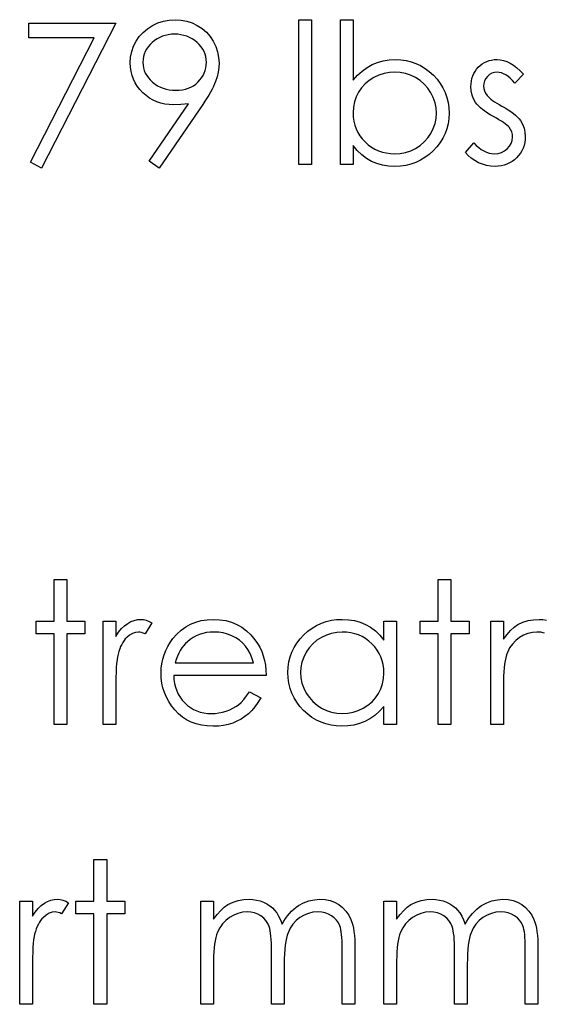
# Model space of a CAD drawing. Header units: inches. Extents: x 0.1 to 87.3, y 0.1 to 33.9.
# Tile 104 of 140: x 32.856 to 33.204, y 23.887 to 24.54. Entities that reach past the tile are written whole.
import ezdxf

# ---------------------------------------------------------------- set-up
doc = ezdxf.new("R2010")
doc.units = ezdxf.units.IN
doc.header["$MEASUREMENT"] = 0

msp = doc.modelspace()

# ---------------------------------------------------------------- linework, layer by layer
at = {"color": 7, "linetype": 'Continuous', "flags": 128}
for points in [[(32.94869, 24.441736), (32.941967, 24.446413), (32.941967, 24.446413), (32.968034, 24.484517), (32.968034, 24.484517), (32.963038, 24.483992), (32.958174, 24.483804), (32.958174, 24.483804), (32.955226, 24.483935), (32.952409, 24.484311), (32.949686, 24.484931), (32.947094, 24.485813), (32.944596, 24.48694), (32.94223, 24.488311), (32.939958, 24.489945), (32.937817, 24.491823), (32.935864, 24.493889), (32.934155, 24.496067), (32.932727, 24.498358), (32.931544, 24.500781), (32.930643, 24.503297), (32.929985, 24.505945), (32.929591, 24.508706), (32.92946, 24.511579), (32.92946, 24.511579), (32.929704, 24.515504), (32.930417, 24.519223), (32.931619, 24.522754), (32.933291, 24.526078), (32.935413, 24.529158), (32.937929, 24.531899), (32.940859, 24.534322), (32.944183, 24.536425), (32.94777, 24.538116), (32.951489, 24.539336), (32.955338, 24.54005), (32.959301, 24.540294), (32.959301, 24.540294), (32.963189, 24.54005), (32.966926, 24.539355), (32.970513, 24.538172), (32.97395, 24.536519), (32.977142, 24.534435), (32.979959, 24.531993), (32.982419, 24.529158), (32.984523, 24.525946), (32.986194, 24.522509), (32.987396, 24.518941), (32.98811, 24.515279), (32.988354, 24.511486), (32.988354, 24.511486), (32.988204, 24.508537), (32.987772, 24.505532), (32.98702, 24.502434), (32.985988, 24.499279), (32.985349, 24.497645), (32.984579, 24.495936), (32.983696, 24.494133), (32.982701, 24.492274), (32.981593, 24.490302), (32.980372, 24.488273), (32.97902, 24.486151), (32.977555, 24.483954), (32.977555, 24.483954), (32.94869, 24.441736)], [(33.041238, 24.540294), (33.049652, 24.540294), (33.049652, 24.540294), (33.049652, 24.44414), (33.049652, 24.44414), (33.041238, 24.44414), (33.041238, 24.44414), (33.041238, 24.540294)], [(33.068883, 24.44414), (33.068883, 24.540294), (33.068883, 24.540294), (33.077296, 24.540294), (33.077296, 24.540294), (33.077296, 24.500218), (33.077296, 24.500218), (33.080207, 24.503429), (33.083268, 24.50619), (33.086517, 24.508537), (33.089916, 24.510453), (33.093503, 24.511936), (33.097241, 24.513007), (33.101166, 24.513645), (33.105241, 24.513852), (33.105241, 24.513852), (33.108865, 24.513683), (33.112377, 24.513195), (33.115739, 24.512387), (33.118969, 24.51126), (33.122049, 24.509795), (33.125016, 24.508011), (33.127833, 24.505908), (33.130519, 24.503466), (33.132979, 24.5008), (33.135101, 24.498001), (33.136904, 24.495053), (33.138388, 24.491973), (33.139533, 24.488762), (33.140341, 24.4854), (33.140829, 24.481907), (33.140998, 24.478264), (33.140998, 24.478264), (33.140829, 24.474677), (33.140341, 24.471221), (33.139514, 24.467897), (33.13835, 24.464704), (33.136866, 24.461643), (33.135045, 24.458732), (33.132904, 24.455934), (33.130425, 24.453286), (33.127721, 24.450864), (33.124866, 24.44876), (33.121899, 24.446976), (33.118781, 24.44553), (33.115532, 24.444384), (33.112152, 24.443577), (33.108621, 24.443107), (33.104978, 24.442938), (33.104978, 24.442938), (33.100809, 24.443145), (33.096846, 24.443765), (33.09309, 24.444816), (33.089522, 24.446262), (33.08616, 24.448178), (33.083005, 24.450563), (33.080057, 24.453455), (33.077296, 24.456817), (33.077296, 24.456817), (33.077296, 24.44414), (33.077296, 24.44414), (33.068883, 24.44414)], [(32.862152, 24.53789), (32.919844, 24.53789), (32.919844, 24.53789), (32.870565, 24.441736), (32.870565, 24.441736), (32.863297, 24.445737), (32.863297, 24.445737), (32.905609, 24.528275), (32.905609, 24.528275), (32.862152, 24.528275), (32.862152, 24.528275), (32.862152, 24.53789)], [(32.959732, 24.493419), (32.961968, 24.493513), (32.964071, 24.493757), (32.966081, 24.494189), (32.967959, 24.49479), (32.969743, 24.495541), (32.971414, 24.49648), (32.972954, 24.497588), (32.9744, 24.498865), (32.975696, 24.500274), (32.976823, 24.501739), (32.977781, 24.503279), (32.978551, 24.504894), (32.97917, 24.506584), (32.979602, 24.50833), (32.979846, 24.510152), (32.97994, 24.512049), (32.97994, 24.512049), (32.979846, 24.513946), (32.979565, 24.515767), (32.979076, 24.517514), (32.9784, 24.519204), (32.977537, 24.5208), (32.976485, 24.52234), (32.975227, 24.523824), (32.973781, 24.525214), (32.972203, 24.526491), (32.97055, 24.527599), (32.968804, 24.528538), (32.966982, 24.529308), (32.965085, 24.529909), (32.963095, 24.530341), (32.961029, 24.530585), (32.958869, 24.530679), (32.958869, 24.530679), (32.956728, 24.530585), (32.954681, 24.530341), (32.952709, 24.529909), (32.950813, 24.529308), (32.948991, 24.528538), (32.947244, 24.527599), (32.945592, 24.526491), (32.944014, 24.525214), (32.942568, 24.523824), (32.941329, 24.52234), (32.940277, 24.5208), (32.939413, 24.519204), (32.938737, 24.517514), (32.938249, 24.515767), (32.937967, 24.513946), (32.937873, 24.512049), (32.937873, 24.512049), (32.937967, 24.510152), (32.938267, 24.50833), (32.938774, 24.506584), (32.939469, 24.504894), (32.940371, 24.503279), (32.941479, 24.501739), (32.942775, 24.500274), (32.944277, 24.498865), (32.945911, 24.497588), (32.947639, 24.49648), (32.94946, 24.495541), (32.951338, 24.49479), (32.95331, 24.494189), (32.955376, 24.493757), (32.957517, 24.493513), (32.959733, 24.493419)], [(33.190276, 24.504105), (33.184568, 24.498227), (33.184568, 24.498227), (33.183065, 24.499917), (33.181563, 24.501382), (33.180061, 24.502621), (33.178596, 24.503635), (33.177112, 24.504424), (33.175647, 24.504988), (33.174182, 24.505326), (33.172736, 24.505438), (33.172736, 24.505438), (33.170971, 24.505269), (33.169337, 24.504744), (33.167816, 24.50388), (33.166445, 24.502659), (33.165299, 24.501213), (33.164492, 24.499673), (33.164004, 24.498001), (33.163835, 24.496217), (33.163835, 24.496217), (33.163985, 24.494602), (33.164417, 24.493044), (33.165149, 24.491504), (33.166163, 24.490001), (33.166163, 24.490001), (33.166821, 24.489231), (33.167647, 24.488442), (33.168623, 24.487597), (33.169769, 24.486733), (33.171084, 24.485832), (33.172549, 24.484912), (33.174164, 24.483935), (33.175948, 24.48294), (33.175948, 24.48294), (33.178126, 24.4817), (33.180117, 24.48048), (33.181939, 24.479259), (33.183572, 24.478057), (33.185018, 24.476855), (33.186296, 24.475672), (33.187385, 24.474489), (33.188286, 24.473324), (33.188286, 24.473324), (33.189676, 24.470902), (33.19069, 24.468329), (33.191272, 24.465606), (33.191479, 24.462733), (33.191479, 24.462733), (33.191385, 24.460704), (33.191122, 24.458751), (33.190671, 24.456873), (33.190052, 24.455089), (33.189225, 24.453361), (33.188249, 24.451727), (33.187084, 24.450169), (33.185732, 24.448685), (33.184248, 24.447333), (33.18269, 24.446169), (33.181037, 24.445192), (33.179291, 24.444384), (33.17745, 24.443746), (33.175516, 24.443295), (33.173506, 24.443032), (33.171403, 24.442938), (33.171403, 24.442938), (33.168567, 24.443089), (33.165806, 24.443558), (33.163102, 24.444328), (33.160454, 24.445399), (33.157956, 24.446751), (33.155684, 24.448347), (33.153637, 24.450169), (33.151815, 24.452216), (33.151815, 24.452216), (33.157393, 24.458563), (33.157393, 24.458563), (33.159008, 24.456873), (33.160642, 24.455408), (33.162313, 24.454169), (33.163985, 24.453155), (33.165694, 24.452366), (33.16744, 24.451803), (33.169187, 24.451465), (33.170971, 24.451352), (33.170971, 24.451352), (33.173394, 24.451558), (33.175628, 24.452178), (33.177675, 24.453192), (33.179535, 24.454638), (33.181075, 24.456347), (33.182183, 24.458225), (33.18284, 24.460216), (33.183065, 24.462376), (33.183065, 24.462376), (33.182915, 24.46416), (33.182483, 24.46585), (33.18177, 24.467428), (33.180755, 24.468911), (33.180755, 24.468911), (33.180098, 24.469625), (33.179253, 24.470395), (33.17822, 24.471221), (33.177018, 24.472085), (33.175628, 24.472986), (33.174051, 24.473925), (33.172304, 24.474921), (33.17037, 24.475972), (33.17037, 24.475972), (33.168285, 24.477156), (33.16637, 24.478339), (33.164642, 24.479522), (33.163065, 24.480686), (33.161675, 24.481851), (33.160473, 24.483015), (33.159421, 24.484179), (33.158557, 24.485325), (33.158557, 24.485325), (33.157186, 24.48771), (33.15621, 24.490283), (33.155609, 24.492987), (33.155421, 24.495879), (33.155421, 24.495879), (33.155496, 24.497776), (33.155722, 24.499579), (33.156116, 24.501307), (33.156642, 24.502959), (33.157337, 24.504518), (33.158182, 24.506002), (33.159177, 24.50741), (33.160323, 24.508725), (33.1616, 24.509927), (33.162952, 24.51096), (33.164379, 24.511842), (33.165882, 24.512575), (33.167478, 24.513138), (33.169149, 24.513533), (33.170896, 24.513777), (33.172736, 24.513852), (33.172736, 24.513852), (33.174915, 24.513702), (33.177093, 24.513251), (33.179291, 24.512481), (33.181488, 24.51141), (33.183666, 24.510039), (33.185864, 24.508368), (33.18808, 24.506396), (33.190277, 24.504105)], [(33.104902, 24.451352), (33.108584, 24.451577), (33.112114, 24.452234), (33.115495, 24.453343), (33.118744, 24.454882), (33.121748, 24.456817), (33.124434, 24.459127), (33.1268, 24.461775), (33.128829, 24.46478), (33.130481, 24.46801), (33.131646, 24.471353), (33.132359, 24.474752), (33.132585, 24.478264), (33.132585, 24.478264), (33.13234, 24.481776), (33.131646, 24.485212), (33.130444, 24.488555), (33.128791, 24.491823), (33.126744, 24.494865), (33.124378, 24.497551), (33.121673, 24.499879), (33.11865, 24.501851), (33.11542, 24.503429), (33.112058, 24.504537), (33.108602, 24.505213), (33.105034, 24.505438), (33.105034, 24.505438), (33.101391, 24.505213), (33.09786, 24.504537), (33.094405, 24.503429), (33.091043, 24.501851), (33.087926, 24.499898), (33.085184, 24.497645), (33.082817, 24.495072), (33.080846, 24.49218), (33.079287, 24.489043), (33.078179, 24.485738), (33.077521, 24.482226), (33.077296, 24.478527), (33.077296, 24.478527), (33.077428, 24.475691), (33.077803, 24.472968), (33.078423, 24.470357), (33.079287, 24.467878), (33.080414, 24.465512), (33.081785, 24.463258), (33.0834, 24.461136), (33.085259, 24.459127), (33.087306, 24.457305), (33.089484, 24.455728), (33.091757, 24.454394), (33.094161, 24.453305), (33.096677, 24.452441), (33.099306, 24.45184), (33.102048, 24.451465), (33.104903, 24.451352)], [(32.878978, 24.168739), (32.887392, 24.168739), (32.887392, 24.168739), (32.887392, 24.141095), (32.887392, 24.141095), (32.899412, 24.141095), (32.899412, 24.141095), (32.899412, 24.132681), (32.899412, 24.132681), (32.887392, 24.132681), (32.887392, 24.132681), (32.887392, 24.072585), (32.887392, 24.072585), (32.878979, 24.072585), (32.878979, 24.072585), (32.878979, 24.132681), (32.878979, 24.132681), (32.86696, 24.132681), (32.86696, 24.132681), (32.86696, 24.141095), (32.86696, 24.141095), (32.878979, 24.141095), (32.878979, 24.141095), (32.878979, 24.168739)], [(33.133786, 24.168739), (33.1422, 24.168739), (33.1422, 24.168739), (33.1422, 24.141095), (33.1422, 24.141095), (33.154219, 24.141095), (33.154219, 24.141095), (33.154219, 24.132681), (33.154219, 24.132681), (33.1422, 24.132681), (33.1422, 24.132681), (33.1422, 24.072585), (33.1422, 24.072585), (33.133787, 24.072585), (33.133787, 24.072585), (33.133787, 24.132681), (33.133787, 24.132681), (33.121767, 24.132681), (33.121767, 24.132681), (33.121767, 24.141095), (33.121767, 24.141095), (33.133787, 24.141095), (33.133787, 24.141095), (33.133787, 24.168739)], [(32.91143, 24.141095), (32.919844, 24.141095), (32.919844, 24.141095), (32.919844, 24.13101), (32.919844, 24.13101), (32.92176, 24.133789), (32.923732, 24.136156), (32.925741, 24.13809), (32.927807, 24.13963), (32.929929, 24.140794), (32.932108, 24.141639), (32.934305, 24.142128), (32.936558, 24.142297), (32.936558, 24.142297), (32.938305, 24.142146), (32.940108, 24.141715), (32.941967, 24.140982), (32.943883, 24.139949), (32.943883, 24.139949), (32.939263, 24.132663), (32.939263, 24.132663), (32.938042, 24.133188), (32.936915, 24.133583), (32.935882, 24.133808), (32.934962, 24.133883), (32.934962, 24.133883), (32.932953, 24.133658), (32.930962, 24.132982), (32.929028, 24.131855), (32.927112, 24.130277), (32.926192, 24.12932), (32.925328, 24.12823), (32.924539, 24.127029), (32.923788, 24.125695), (32.923093, 24.12423), (32.922455, 24.122653), (32.921872, 24.120944), (32.921347, 24.119122), (32.921347, 24.119122), (32.92099, 24.117488), (32.920689, 24.115479), (32.920426, 24.113094), (32.92022, 24.110333), (32.920051, 24.107216), (32.919938, 24.103722), (32.919863, 24.099854), (32.919844, 24.09561), (32.919844, 24.09561), (32.919844, 24.072585), (32.919844, 24.072585), (32.911431, 24.072585), (32.911431, 24.072585), (32.911431, 24.141095)], [(33.008523, 24.09422), (33.015998, 24.090295), (33.015998, 24.090295), (33.014158, 24.087158), (33.012186, 24.084341), (33.010082, 24.081825), (33.007829, 24.079646), (33.005444, 24.07775), (33.002927, 24.076097), (33.000242, 24.07467), (32.997425, 24.073487), (32.994439, 24.072566), (32.991265, 24.071909), (32.987903, 24.071515), (32.984354, 24.071383), (32.984354, 24.071383), (32.98041, 24.071552), (32.976691, 24.072059), (32.973198, 24.072904), (32.969912, 24.074088), (32.966869, 24.075609), (32.964034, 24.077468), (32.961404, 24.079665), (32.959019, 24.082201), (32.956878, 24.084942), (32.955019, 24.087778), (32.95346, 24.090708), (32.952183, 24.093732), (32.951169, 24.09683), (32.950456, 24.100004), (32.950043, 24.103291), (32.949892, 24.106652), (32.949892, 24.106652), (32.950024, 24.109807), (32.950381, 24.112887), (32.951, 24.115873), (32.951864, 24.118784), (32.952972, 24.121601), (32.954324, 24.124324), (32.955939, 24.126972), (32.95778, 24.129526), (32.95778, 24.129526), (32.96039, 24.132512), (32.963207, 24.135123), (32.966231, 24.137301), (32.96948, 24.139104), (32.972935, 24.140494), (32.976598, 24.141508), (32.980466, 24.14209), (32.98456, 24.142297), (32.98456, 24.142297), (32.988767, 24.14209), (32.992767, 24.141452), (32.996542, 24.1404), (33.000091, 24.138935), (33.003434, 24.137038), (33.006552, 24.13471), (33.009463, 24.131968), (33.012148, 24.128813), (33.012148, 24.128813), (33.013876, 24.126352), (33.01536, 24.123761), (33.016637, 24.121), (33.017669, 24.118108), (33.018496, 24.115066), (33.019097, 24.111873), (33.019454, 24.10853), (33.019604, 24.105037), (33.019604, 24.105037), (32.958306, 24.105037), (32.958306, 24.105037), (32.958475, 24.102333), (32.95885, 24.099741), (32.959451, 24.097281), (32.960278, 24.094952), (32.961292, 24.092755), (32.962531, 24.09067), (32.963996, 24.088717), (32.965668, 24.086877), (32.967508, 24.085224), (32.969442, 24.083778), (32.971489, 24.082557), (32.973649, 24.081562), (32.975903, 24.080792), (32.978269, 24.080247), (32.980729, 24.079909), (32.983302, 24.079797), (32.983302, 24.079797), (32.985819, 24.079891), (32.988279, 24.080191), (32.99072, 24.080698), (32.993124, 24.081393), (32.995434, 24.082257), (32.997556, 24.083271), (32.99949, 24.084398), (33.001256, 24.085656), (33.002965, 24.087177), (33.004749, 24.08913), (33.006608, 24.091459), (33.008524, 24.09422)], [(33.106142, 24.141095), (33.106142, 24.072585), (33.106142, 24.072585), (33.097729, 24.072585), (33.097729, 24.072585), (33.097729, 24.084435), (33.097729, 24.084435), (33.094818, 24.08128), (33.091757, 24.078576), (33.088489, 24.076322), (33.085071, 24.07452), (33.081484, 24.073149), (33.077747, 24.072172), (33.073822, 24.071571), (33.069747, 24.071383), (33.069747, 24.071383), (33.066122, 24.071552), (33.062629, 24.072041), (33.059267, 24.072848), (33.056037, 24.073975), (33.052957, 24.07544), (33.04999, 24.077224), (33.047173, 24.079327), (33.044487, 24.081769), (33.042027, 24.084435), (33.039905, 24.087234), (33.038121, 24.090182), (33.036637, 24.093281), (33.035492, 24.096511), (33.034684, 24.099873), (33.034196, 24.103384), (33.034027, 24.107028), (33.034027, 24.107028), (33.034196, 24.110596), (33.034684, 24.114052), (33.035511, 24.117357), (33.036675, 24.120549), (33.038159, 24.123592), (33.039961, 24.126503), (33.042102, 24.129301), (33.044581, 24.131949), (33.047286, 24.134372), (33.05014, 24.136475), (33.053107, 24.138259), (33.056225, 24.139705), (33.059474, 24.140851), (33.062854, 24.141658), (33.066366, 24.142128), (33.070009, 24.142297), (33.070009, 24.142297), (33.074197, 24.14209), (33.078179, 24.14147), (33.081954, 24.140419), (33.085522, 24.138973), (33.088883, 24.137076), (33.092057, 24.134672), (33.094987, 24.131799), (33.097729, 24.128418), (33.097729, 24.128418), (33.097729, 24.141095), (33.097729, 24.141095), (33.106142, 24.141095)], [(33.168642, 24.141095), (33.177056, 24.141095), (33.177056, 24.141095), (33.177056, 24.129188), (33.177056, 24.129188), (33.179384, 24.132268), (33.181751, 24.134897), (33.184136, 24.137076), (33.186558, 24.138822), (33.186558, 24.138822), (33.189958, 24.140344), (33.193451, 24.141433), (33.197019, 24.142071), (33.200681, 24.142297), (33.200681, 24.142297), (33.20316, 24.142165), (33.205564, 24.141808)], [(33.204212, 24.133226), (33.201808, 24.133714), (33.199216, 24.133883), (33.199216, 24.133883), (33.196174, 24.133658), (33.193225, 24.132963), (33.190371, 24.131817), (33.187629, 24.130221), (33.185112, 24.12823), (33.182934, 24.125921), (33.181112, 24.12331), (33.179647, 24.120362), (33.179046, 24.118709), (33.178521, 24.116869), (33.17807, 24.114803), (33.177713, 24.11253), (33.177413, 24.11007), (33.177225, 24.107385), (33.177093, 24.104511), (33.177056, 24.101413), (33.177056, 24.101413), (33.177056, 24.072585), (33.177056, 24.072585), (33.168642, 24.072585), (33.168642, 24.072585), (33.168642, 24.141095)], [(33.01119, 24.113451), (33.010195, 24.116775), (33.008974, 24.119742), (33.007566, 24.122352), (33.005951, 24.124606), (33.00411, 24.126597), (33.001969, 24.128381), (32.999566, 24.129958), (32.99688, 24.131329), (32.994025, 24.132456), (32.991077, 24.133245), (32.988072, 24.133733), (32.984992, 24.133883), (32.984992, 24.133883), (32.982476, 24.133789), (32.980034, 24.133489), (32.977687, 24.132982), (32.975452, 24.132287), (32.973273, 24.131367), (32.971208, 24.130277), (32.969236, 24.128963), (32.967339, 24.12746), (32.967339, 24.12746), (32.966024, 24.126221), (32.964804, 24.124831), (32.963658, 24.12331), (32.962606, 24.121639), (32.96163, 24.119798), (32.960728, 24.117826), (32.959921, 24.115723), (32.959188, 24.113451), (32.959188, 24.113451), (33.01119, 24.113451)], [(33.070122, 24.133883), (33.066441, 24.133658), (33.062911, 24.133001), (33.05953, 24.131893), (33.056281, 24.130353), (33.053276, 24.128418), (33.050591, 24.126108), (33.048225, 24.12346), (33.046178, 24.120437), (33.044544, 24.117207), (33.043379, 24.113864), (33.042666, 24.110446), (33.04244, 24.106934), (33.04244, 24.106934), (33.042684, 24.103441), (33.043379, 24.100023), (33.044563, 24.09668), (33.046215, 24.093412), (33.048281, 24.09037), (33.050647, 24.087684), (33.053352, 24.085356), (33.056375, 24.083384), (33.059624, 24.081806), (33.062986, 24.080698), (33.06646, 24.080022), (33.070047, 24.079797), (33.070047, 24.079797), (33.07369, 24.080022), (33.07724, 24.080679), (33.080677, 24.081787), (33.084019, 24.083346), (33.087118, 24.08528), (33.08986, 24.087534), (33.092189, 24.090107), (33.094161, 24.09298), (33.095719, 24.096117), (33.096846, 24.099459), (33.097503, 24.102971), (33.097729, 24.10669), (33.097729, 24.10669), (33.097597, 24.109526), (33.097222, 24.112249), (33.096602, 24.114859), (33.095738, 24.117338), (33.094611, 24.119704), (33.09324, 24.121958), (33.091625, 24.12408), (33.089747, 24.12609), (33.0877, 24.127911), (33.085541, 24.129508), (33.083249, 24.130841), (33.080864, 24.13193), (33.078348, 24.132794), (33.075719, 24.133395), (33.072977, 24.133771), (33.070122, 24.133883)], [(32.905421, 23.982961), (32.913835, 23.982961), (32.913835, 23.982961), (32.913835, 23.955317), (32.913835, 23.955317), (32.925854, 23.955317), (32.925854, 23.955317), (32.925854, 23.946904), (32.925854, 23.946904), (32.913835, 23.946904), (32.913835, 23.946904), (32.913835, 23.886808), (32.913835, 23.886808), (32.905421, 23.886808), (32.905421, 23.886808), (32.905421, 23.946904), (32.905421, 23.946904), (32.893402, 23.946904), (32.893402, 23.946904), (32.893402, 23.955317), (32.893402, 23.955317), (32.905421, 23.955317), (32.905421, 23.955317), (32.905421, 23.982961)], [(32.856142, 23.955317), (32.864556, 23.955317), (32.864556, 23.955317), (32.864556, 23.945232), (32.864556, 23.945232), (32.866471, 23.948012), (32.868443, 23.950378), (32.870453, 23.952312), (32.872518, 23.953852), (32.874641, 23.955017), (32.876819, 23.955862), (32.879016, 23.95635), (32.88127, 23.956519), (32.88127, 23.956519), (32.883017, 23.956369), (32.884819, 23.955937), (32.886679, 23.955205), (32.888594, 23.954172), (32.888594, 23.954172), (32.883974, 23.946885), (32.883974, 23.946885), (32.882754, 23.947411), (32.881627, 23.947805), (32.880594, 23.948031), (32.879674, 23.948106), (32.879674, 23.948106), (32.877664, 23.94788), (32.875674, 23.947204), (32.873739, 23.946077), (32.871824, 23.9445), (32.870903, 23.943542), (32.87004, 23.942453), (32.869251, 23.941251), (32.8685, 23.939918), (32.867805, 23.938453), (32.867166, 23.936875), (32.866584, 23.935166), (32.866058, 23.933345), (32.866058, 23.933345), (32.865701, 23.931711), (32.865401, 23.929701), (32.865138, 23.927316), (32.864931, 23.924556), (32.864762, 23.921438), (32.86465, 23.917945), (32.864575, 23.914076), (32.864556, 23.909832), (32.864556, 23.909832), (32.864556, 23.886808), (32.864556, 23.886808), (32.856142, 23.886808), (32.856142, 23.886808), (32.856142, 23.955317)], [(32.976334, 23.955317), (32.984748, 23.955317), (32.984748, 23.955317), (32.984748, 23.943411), (32.984748, 23.943411), (32.987077, 23.946491), (32.989443, 23.94912), (32.991828, 23.951298), (32.994251, 23.953045), (32.994251, 23.953045), (32.99765, 23.954566), (33.001143, 23.955655), (33.004711, 23.956294), (33.008373, 23.956519), (33.008373, 23.956519), (33.010852, 23.956388), (33.013256, 23.956031), (33.015604, 23.955411), (33.017876, 23.954547), (33.020036, 23.953477), (33.02197, 23.952256), (33.023717, 23.950866), (33.025238, 23.949308), (33.026609, 23.947505), (33.027905, 23.945345), (33.029088, 23.942847), (33.030177, 23.939974), (33.030177, 23.939974), (33.031304, 23.941946), (33.032506, 23.943786), (33.033783, 23.945514), (33.035116, 23.94711), (33.036525, 23.948594), (33.037989, 23.949946), (33.039529, 23.951186), (33.041145, 23.952294), (33.044487, 23.954134), (33.04798, 23.955467), (33.051567, 23.956256), (33.055305, 23.956519), (33.055305, 23.956519), (33.058741, 23.956294), (33.061972, 23.955636), (33.064995, 23.95451), (33.067812, 23.952951), (33.070348, 23.950998), (33.072545, 23.948688), (33.074385, 23.94604), (33.075869, 23.943016), (33.076489, 23.941326), (33.077014, 23.939429), (33.077465, 23.937345), (33.077841, 23.935054), (33.078122, 23.932575), (33.078329, 23.929889), (33.07846, 23.926997), (33.078498, 23.923917), (33.078498, 23.923917), (33.078498, 23.886808), (33.078498, 23.886808), (33.070085, 23.886808), (33.070085, 23.886808), (33.070085, 23.923955), (33.070085, 23.923955), (33.070066, 23.926584), (33.069991, 23.929006), (33.069859, 23.931204), (33.06969, 23.933194), (33.069465, 23.93496), (33.069183, 23.936518), (33.068864, 23.937871), (33.068488, 23.938997), (33.067549, 23.94095), (33.066329, 23.942716), (33.064826, 23.944256), (33.063042, 23.945608), (33.061033, 23.946697), (33.058817, 23.947486), (33.056431, 23.947955), (33.05384, 23.948106), (33.05384, 23.948106), (33.050666, 23.94788), (33.047642, 23.947167), (33.044732, 23.946002), (33.041971, 23.94435), (33.039454, 23.942321), (33.037313, 23.939974), (33.035529, 23.937307), (33.034102, 23.93434), (33.03352, 23.93265), (33.033013, 23.930697), (33.0326, 23.928481), (33.032243, 23.926002), (33.03198, 23.92326), (33.031773, 23.920255), (33.031661, 23.916987), (33.031623, 23.913457), (33.031623, 23.913457), (33.031623, 23.886808), (33.031623, 23.886808), (33.02321, 23.886808), (33.02321, 23.886808), (33.02321, 23.921645), (33.02321, 23.921645), (33.023191, 23.924593), (33.023116, 23.927316), (33.022984, 23.929776), (33.022815, 23.931992), (33.02259, 23.933964), (33.022327, 23.935673), (33.022008, 23.937157), (33.021632, 23.938378), (33.020712, 23.940481), (33.019491, 23.942359), (33.01797, 23.944012), (33.016167, 23.945439), (33.014139, 23.946603), (33.011904, 23.947448), (33.0095, 23.947937), (33.006909, 23.948106), (33.006909, 23.948106), (33.003866, 23.94788), (33.000918, 23.947185), (32.998063, 23.94604), (32.995321, 23.944444), (32.992805, 23.942453), (32.990626, 23.940143), (32.988805, 23.937533), (32.98734, 23.934584), (32.986739, 23.932931), (32.986213, 23.931091), (32.985762, 23.929025), (32.985405, 23.926753), (32.985105, 23.924293), (32.984917, 23.921607), (32.984786, 23.918734), (32.984748, 23.915635), (32.984748, 23.915635), (32.984748, 23.886808), (32.984748, 23.886808), (32.976335, 23.886808), (32.976335, 23.886808), (32.976335, 23.955317)], [(33.097729, 23.955317), (33.106142, 23.955317), (33.106142, 23.955317), (33.106142, 23.943411), (33.106142, 23.943411), (33.108471, 23.946491), (33.110837, 23.94912), (33.113222, 23.951298), (33.115645, 23.953045), (33.115645, 23.953045), (33.119044, 23.954566), (33.122537, 23.955655), (33.126105, 23.956294), (33.129768, 23.956519), (33.129768, 23.956519), (33.132247, 23.956388), (33.13465, 23.956031), (33.136998, 23.955411), (33.13927, 23.954547), (33.14143, 23.953477), (33.143364, 23.952256), (33.145111, 23.950866), (33.146632, 23.949308), (33.148003, 23.947505), (33.149299, 23.945345), (33.150482, 23.942847), (33.151571, 23.939974), (33.151571, 23.939974), (33.152698, 23.941946), (33.1539, 23.943786), (33.155177, 23.945514), (33.15651, 23.94711), (33.157919, 23.948594), (33.159384, 23.949946), (33.160924, 23.951186), (33.162539, 23.952294), (33.165882, 23.954134), (33.169375, 23.955467), (33.172962, 23.956256), (33.176699, 23.956519), (33.176699, 23.956519), (33.180136, 23.956294), (33.183366, 23.955636), (33.186389, 23.95451), (33.189206, 23.952951), (33.191742, 23.950998), (33.193939, 23.948688), (33.195779, 23.94604), (33.197263, 23.943016), (33.197883, 23.941326), (33.198409, 23.939429), (33.198859, 23.937345), (33.199235, 23.935054), (33.199517, 23.932575), (33.199723, 23.929889), (33.199855, 23.926997), (33.199892, 23.923917), (33.199892, 23.923917), (33.199892, 23.886808), (33.199892, 23.886808), (33.191479, 23.886808), (33.191479, 23.886808), (33.191479, 23.923955), (33.191479, 23.923955), (33.19146, 23.926584), (33.191385, 23.929006), (33.191253, 23.931204), (33.191084, 23.933194), (33.190859, 23.93496), (33.190577, 23.936518), (33.190258, 23.937871), (33.189883, 23.938997), (33.188944, 23.94095), (33.187723, 23.942716), (33.18622, 23.944256), (33.184436, 23.945608), (33.182427, 23.946697), (33.180211, 23.947486), (33.177826, 23.947955), (33.175234, 23.948106), (33.175234, 23.948106), (33.17206, 23.94788), (33.169037, 23.947167), (33.166126, 23.946002), (33.163365, 23.94435), (33.160849, 23.942321), (33.158708, 23.939974), (33.156924, 23.937307), (33.155496, 23.93434), (33.154914, 23.93265), (33.154407, 23.930697), (33.153994, 23.928481), (33.153637, 23.926002), (33.153374, 23.92326), (33.153168, 23.920255), (33.153055, 23.916987), (33.153017, 23.913457), (33.153017, 23.913457), (33.153017, 23.886808), (33.153017, 23.886808), (33.144604, 23.886808), (33.144604, 23.886808), (33.144604, 23.921645), (33.144604, 23.921645), (33.144585, 23.924593), (33.14451, 23.927316), (33.144378, 23.929776), (33.144209, 23.931992), (33.143984, 23.933964), (33.143721, 23.935673), (33.143402, 23.937157), (33.143026, 23.938378), (33.142106, 23.940481), (33.140885, 23.942359), (33.139364, 23.944012), (33.137561, 23.945439), (33.135533, 23.946603), (33.133298, 23.947448), (33.130894, 23.947937), (33.128303, 23.948106), (33.128303, 23.948106), (33.12526, 23.94788), (33.122312, 23.947185), (33.119457, 23.94604), (33.116715, 23.944444), (33.114199, 23.942453), (33.11202, 23.940143), (33.110199, 23.937533), (33.108734, 23.934584), (33.108133, 23.932931), (33.107607, 23.931091), (33.107156, 23.929025), (33.1068, 23.926753), (33.106499, 23.924293), (33.106311, 23.921607), (33.10618, 23.918734), (33.106142, 23.915635), (33.106142, 23.915635), (33.106142, 23.886808), (33.106142, 23.886808), (33.097729, 23.886808), (33.097729, 23.886808), (33.097729, 23.955317)]]:
    msp.add_lwpolyline(points, dxfattribs=at)

doc.saveas('drawing.dxf')
